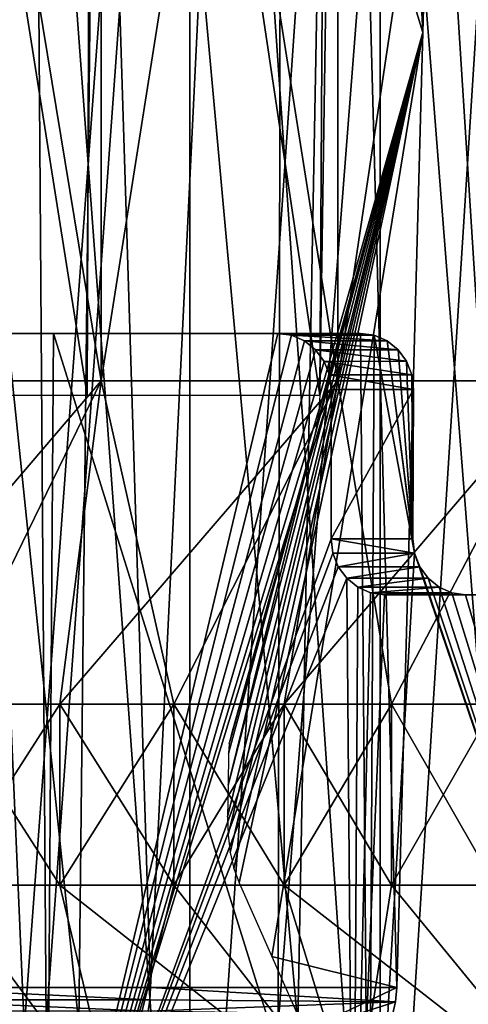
# Model space of a CAD drawing. Header units: millimetres. Extents: x -272 to -228, y -64 to 39.
# Tile 224 of 245: x -245.66 to -243.26, y 7.11 to 12.38. Entities that reach past the tile are written whole.
import ezdxf

# ---------------------------------------------------------------- set-up
doc = ezdxf.new("R2010")
doc.units = ezdxf.units.MM
doc.header["$LTSCALE"] = 26.699852
for name, color, linetype in [('1', 7, 'CONTINUOUS'), ('14', 7, 'CONTINUOUS'), ('22', 7, 'CONTINUOUS'), ('23', 7, 'CONTINUOUS'), ('25', 7, 'CONTINUOUS'), ('29', 7, 'CONTINUOUS'), ('3', 7, 'CONTINUOUS'), ('366', 7, 'CONTINUOUS'), ('367', 7, 'CONTINUOUS'), ('368', 7, 'CONTINUOUS'), ('369', 7, 'CONTINUOUS'), ('370', 7, 'CONTINUOUS'), ('371', 7, 'CONTINUOUS'), ('372', 7, 'CONTINUOUS'), ('373', 7, 'CONTINUOUS'), ('381', 7, 'CONTINUOUS'), ('382', 7, 'CONTINUOUS'), ('65', 7, 'CONTINUOUS'), ('66', 7, 'CONTINUOUS'), ('67', 7, 'CONTINUOUS'), ('72', 7, 'CONTINUOUS'), ('73', 7, 'CONTINUOUS'), ('81', 7, 'CONTINUOUS')]:
    doc.layers.add(name, color=color, linetype=linetype)

msp = doc.modelspace()

# ---------------------------------------------------------------- linework, layer by layer
at = {"layer": '1', "color": 7, "linetype": 'Continuous'}
for points in [[(-246.5661, 7, 12.3827), (-246.5359, 18.5, 12.3743), (-245.3457, 7, 11.9775), (-246.5661, 7, 12.3827)], [(-246.5359, 18.5, 12.3743), (-245.2183, 18.5, 11.9272), (-245.3457, 7, 11.9775), (-246.5359, 18.5, 12.3743)], [(-245.3457, 7, 11.9775), (-245.2183, 18.5, 11.9272), (-244.1718, 7, 11.4523), (-245.3457, 7, 11.9775)], [(-245.2183, 18.5, 11.9272), (-243.9568, 18.5, 11.3403), (-244.1718, 7, 11.4523), (-245.2183, 18.5, 11.9272)], [(-244.1718, 7, 11.4523), (-243.9568, 18.5, 11.3403), (-243.0564, 7, 10.8124), (-244.1718, 7, 11.4523)], [(-243.9568, 18.5, 11.3403), (-242.7661, 18.5, 10.6204), (-243.0564, 7, 10.8124), (-243.9568, 18.5, 11.3403)]]:
    msp.add_3dface(points, dxfattribs=at)
at = {"layer": '14', "color": 7, "linetype": 'Continuous'}
for points in [[(-245.4814, 10.7, 20.719), (-245.8015, 10.7, 19.2986), (-247.1557, 10.7, 21.0144), (-245.4814, 10.7, 20.719)], [(-244.2791, 10.7, 18.9033), (-245.8015, 10.7, 19.2986), (-245.4814, 10.7, 20.719), (-244.2791, 10.7, 18.9033)], [(-243.8362, 10.7, 20.2905), (-244.2791, 10.7, 18.9033), (-245.4814, 10.7, 20.719), (-243.8362, 10.7, 20.2905)]]:
    msp.add_3dface(points, dxfattribs=at)
at = {"layer": '22', "color": 7, "linetype": 'Continuous'}
for points in [[(-247.0954, 24.6095, 14.0158), (-246.805, 7, 13.479), (-245.6462, 24.6095, 13.6354), (-247.0954, 24.6095, 14.0158)], [(-245.6462, 24.6095, 13.6354), (-246.805, 7, 13.479), (-245.5198, 7, 13.108), (-245.6462, 24.6095, 13.6354)], [(-244.2448, 24.6095, 13.1056), (-245.6462, 24.6095, 13.6354), (-245.5198, 7, 13.108), (-244.2448, 24.6095, 13.1056)], [(-244.2763, 7, 12.6147), (-244.2448, 24.6095, 13.1056), (-245.5198, 7, 13.108), (-244.2763, 7, 12.6147)], [(-242.9064, 24.6095, 12.4323), (-244.2448, 24.6095, 13.1056), (-244.2763, 7, 12.6147), (-242.9064, 24.6095, 12.4323)], [(-243.0862, 7, 12.0038), (-242.9064, 24.6095, 12.4323), (-244.2763, 7, 12.6147), (-243.0862, 7, 12.0038)]]:
    msp.add_3dface(points, dxfattribs=at)
at = {"layer": '23', "color": 7, "linetype": 'Continuous'}
for points in [[(-245.5076, 24.6095, -13.5904), (-246.3415, 7.1956, -13.366), (-246.9528, 24.6095, -13.9855), (-245.5076, 24.6095, -13.5904)], [(-244.9611, 7.1956, -12.9091), (-246.3415, 7.1956, -13.366), (-245.5076, 24.6095, -13.5904), (-244.9611, 7.1956, -12.9091)], [(-244.1116, 24.6095, -13.0464), (-244.9611, 7.1956, -12.9091), (-245.5076, 24.6095, -13.5904), (-244.1116, 24.6095, -13.0464)], [(-243.6414, 7.1956, -12.3127), (-244.9611, 7.1956, -12.9091), (-244.1116, 24.6095, -13.0464), (-243.6414, 7.1956, -12.3127)], [(-243.6414, 7.1956, -12.3127), (-244.1116, 24.6095, -13.0464), (-243.5008, 12.3122, -12.3906), (-243.6414, 7.1956, -12.3127)], [(-243.3582, 17.5087, -12.4691), (-243.5008, 12.3122, -12.3906), (-244.1116, 24.6095, -13.0464), (-243.3582, 17.5087, -12.4691)]]:
    msp.add_3dface(points, dxfattribs=at)
at = {"layer": '25', "color": 7, "linetype": 'Continuous'}
for points in [[(-243.9991, 13.9392, -11.3627), (-243.5008, 12.3122, -12.3906), (-243.3582, 17.5087, -12.4691), (-243.9991, 13.9392, -11.3627)], [(-243.9991, 13.9392, -11.3627), (-244.0543, 10.3695, -11.3917), (-243.5008, 12.3122, -12.3906), (-243.9991, 13.9392, -11.3627)], [(-244.5449, 8.0131, -10.5305), (-243.5008, 12.3122, -12.3906), (-244.5478, 8.1106, -10.5212), (-244.5449, 8.0131, -10.5305)], [(-244.5478, 8.1106, -10.5212), (-243.5008, 12.3122, -12.3906), (-244.5452, 8.2802, -10.5199), (-244.5478, 8.1106, -10.5212)], [(-243.5008, 12.3122, -12.3906), (-244.0889, 10.1195, -11.3342), (-244.5452, 8.2802, -10.5199), (-243.5008, 12.3122, -12.3906)], [(-244.5333, 7.9192, -10.5566), (-243.5008, 12.3122, -12.3906), (-244.5449, 8.0131, -10.5305), (-244.5333, 7.9192, -10.5566)], [(-244.5135, 7.8328, -10.5984), (-243.5008, 12.3122, -12.3906), (-244.5333, 7.9192, -10.5566), (-244.5135, 7.8328, -10.5984)], [(-244.4861, 7.757, -10.6542), (-243.5008, 12.3122, -12.3906), (-244.5135, 7.8328, -10.5984), (-244.4861, 7.757, -10.6542)], [(-244.3111, 7.3619, -11.0086), (-243.5008, 12.3122, -12.3906), (-244.4861, 7.757, -10.6542), (-244.3111, 7.3619, -11.0086)], [(-243.6414, 7.1956, -12.3127), (-243.5008, 12.3122, -12.3906), (-244.3111, 7.3619, -11.0086), (-243.6414, 7.1956, -12.3127)], [(-244.0889, 10.1195, -11.3342), (-243.5008, 12.3122, -12.3906), (-244.0708, 10.1985, -11.3663), (-244.0889, 10.1195, -11.3342)], [(-244.0708, 10.1985, -11.3663), (-243.5008, 12.3122, -12.3906), (-244.0591, 10.2827, -11.3857), (-244.0708, 10.1985, -11.3663)], [(-243.5008, 12.3122, -12.3906), (-244.0543, 10.3695, -11.3917), (-244.0591, 10.2827, -11.3857), (-243.5008, 12.3122, -12.3906)], [(-244.5452, 8.2802, -10.5199), (-244.0889, 10.1195, -11.3342), (-244.5425, 8.4499, -10.5185), (-244.5452, 8.2802, -10.5199)], [(-244.5425, 8.4499, -10.5185), (-244.0889, 10.1195, -11.3342), (-244.5386, 8.5017, -10.5241), (-244.5425, 8.4499, -10.5185)], [(-244.5386, 8.5017, -10.5241), (-244.0889, 10.1195, -11.3342), (-244.3105, 9.3285, -10.9347), (-244.5386, 8.5017, -10.5241)], [(-244.5287, 8.5499, -10.5415), (-244.5386, 8.5017, -10.5241), (-244.3105, 9.3285, -10.9347), (-244.5287, 8.5499, -10.5415)], [(-244.1339, 6.9621, -11.3671), (-243.6414, 7.1956, -12.3127), (-244.3111, 7.3619, -11.0086), (-244.1339, 6.9621, -11.3671)], [(-243.6481, 7.1196, -12.3028), (-243.6414, 7.1956, -12.3127), (-244.1339, 6.9621, -11.3671), (-243.6481, 7.1196, -12.3028)], [(-243.6633, 7.0491, -12.276), (-243.6481, 7.1196, -12.3028), (-244.1339, 6.9621, -11.3671), (-243.6633, 7.0491, -12.276)]]:
    msp.add_3dface(points, dxfattribs=at)
at = {"layer": '29', "color": 7, "linetype": 'Continuous'}
for points in [[(-246.3415, 7.1956, -13.366), (-244.9644, 7.1302, -12.9007), (-246.3438, 7.1302, -13.3573), (-246.3415, 7.1956, -13.366)], [(-246.3415, 7.1956, -13.366), (-244.9611, 7.1956, -12.9091), (-244.9644, 7.1302, -12.9007), (-246.3415, 7.1956, -13.366)], [(-244.9611, 7.1956, -12.9091), (-243.6481, 7.1196, -12.3028), (-244.9644, 7.1302, -12.9007), (-244.9611, 7.1956, -12.9091)], [(-244.9611, 7.1956, -12.9091), (-243.6414, 7.1956, -12.3127), (-243.6481, 7.1196, -12.3028), (-244.9611, 7.1956, -12.9091)], [(-246.3438, 7.1302, -13.3573), (-244.9728, 7.0683, -12.8792), (-246.3499, 7.0683, -13.335), (-246.3438, 7.1302, -13.3573)], [(-244.9644, 7.1302, -12.9007), (-244.9728, 7.0683, -12.8792), (-246.3438, 7.1302, -13.3573), (-244.9644, 7.1302, -12.9007)], [(-244.9644, 7.1302, -12.9007), (-243.6481, 7.1196, -12.3028), (-244.9728, 7.0683, -12.8792), (-244.9644, 7.1302, -12.9007)], [(-243.6481, 7.1196, -12.3028), (-243.6633, 7.0491, -12.276), (-244.9728, 7.0683, -12.8792), (-243.6481, 7.1196, -12.3028)]]:
    msp.add_3dface(points, dxfattribs=at)
at = {"layer": '3', "color": 7, "linetype": 'Continuous'}
for points in [[(-245.3001, 10.3695, -11.9597), (-246.5886, 18.5, -12.3889), (-246.5993, 10.3695, -12.3919), (-245.3001, 10.3695, -11.9597)], [(-245.2692, 18.5, -11.9475), (-246.5886, 18.5, -12.3889), (-245.3001, 10.3695, -11.9597), (-245.2692, 18.5, -11.9475)], [(-244.0543, 10.3695, -11.3917), (-245.2692, 18.5, -11.9475), (-245.3001, 10.3695, -11.9597), (-244.0543, 10.3695, -11.3917)], [(-244.0051, 18.5, -11.3659), (-245.2692, 18.5, -11.9475), (-244.0543, 10.3695, -11.3917), (-244.0051, 18.5, -11.3659)], [(-243.9991, 13.9392, -11.3627), (-244.0051, 18.5, -11.3659), (-244.0543, 10.3695, -11.3917), (-243.9991, 13.9392, -11.3627)]]:
    msp.add_3dface(points, dxfattribs=at)
at = {"layer": '366', "color": 31, "linetype": 'Continuous', "true_color": 0xffba99}
for points in [[(-245.1512, 6.5, -12.1696), (-246.4953, 6.5, -12.6225), (-246.0697, 7.7448, -11.2322), (-245.1512, 6.5, -12.1696)], [(-245.4461, 7.7448, -10.9942), (-245.1512, 6.5, -12.1696), (-246.0697, 7.7448, -11.2322), (-245.4461, 7.7448, -10.9942)], [(-244.8368, 7.7448, -10.7215), (-245.1512, 6.5, -12.1696), (-245.4461, 7.7448, -10.9942), (-244.8368, 7.7448, -10.7215)], [(-243.8638, 6.5, -11.574), (-245.1512, 6.5, -12.1696), (-244.8368, 7.7448, -10.7215), (-243.8638, 6.5, -11.574)], [(-244.2437, 7.7448, -10.4152), (-243.8638, 6.5, -11.574), (-244.8368, 7.7448, -10.7215), (-244.2437, 7.7448, -10.4152)], [(-243.6688, 7.7448, -10.076), (-243.8638, 6.5, -11.574), (-244.2437, 7.7448, -10.4152), (-243.6688, 7.7448, -10.076)], [(-242.6484, 6.5, -10.8427), (-243.8638, 6.5, -11.574), (-243.6688, 7.7448, -10.076), (-242.6484, 6.5, -10.8427)], [(-243.1138, 7.7448, -9.7052), (-242.6484, 6.5, -10.8427), (-243.6688, 7.7448, -10.076), (-243.1138, 7.7448, -9.7052)]]:
    msp.add_3dface(points, dxfattribs=at)
at = {"layer": '367', "color": 31, "linetype": 'Continuous', "true_color": 0xffba99}
for points in [[(-246.5489, 10.4463, -12.4298), (-245.2252, 10.4463, -11.9838), (-246.7057, 8.7142, -11.4349), (-246.5489, 10.4463, -12.4298)], [(-246.7057, 8.7142, -11.4349), (-245.2252, 10.4463, -11.9838), (-246.0697, 8.7142, -11.2322), (-246.7057, 8.7142, -11.4349)], [(-246.0697, 8.7142, -11.2322), (-245.2252, 10.4463, -11.9838), (-245.4461, 8.7142, -10.9942), (-246.0697, 8.7142, -11.2322)], [(-245.2252, 10.4463, -11.9838), (-243.9575, 10.4463, -11.3973), (-245.4461, 8.7142, -10.9942), (-245.2252, 10.4463, -11.9838)], [(-245.4461, 8.7142, -10.9942), (-243.9575, 10.4463, -11.3973), (-244.8368, 8.7142, -10.7215), (-245.4461, 8.7142, -10.9942)], [(-244.8368, 8.7142, -10.7215), (-243.9575, 10.4463, -11.3973), (-244.2437, 8.7142, -10.4152), (-244.8368, 8.7142, -10.7215)], [(-243.9575, 10.4463, -11.3973), (-242.7607, 10.4463, -10.6772), (-244.2437, 8.7142, -10.4152), (-243.9575, 10.4463, -11.3973)], [(-244.2437, 8.7142, -10.4152), (-242.7607, 10.4463, -10.6772), (-243.6688, 8.7142, -10.076), (-244.2437, 8.7142, -10.4152)], [(-243.6688, 8.7142, -10.076), (-242.7607, 10.4463, -10.6772), (-243.1138, 8.7142, -9.7052), (-243.6688, 8.7142, -10.076)]]:
    msp.add_3dface(points, dxfattribs=at)
at = {"layer": '368', "color": 31, "linetype": 'Continuous', "true_color": 0xffba99}
for points in [[(-246.4953, 6.5, 12.6225), (-245.1512, 6.5, 12.1696), (-246.7057, 7.7448, 11.4349), (-246.4953, 6.5, 12.6225)], [(-246.7057, 7.7448, 11.4349), (-245.1512, 6.5, 12.1696), (-246.0697, 7.7448, 11.2322), (-246.7057, 7.7448, 11.4349)], [(-246.0697, 7.7448, 11.2322), (-245.1512, 6.5, 12.1696), (-245.4461, 7.7448, 10.9942), (-246.0697, 7.7448, 11.2322)], [(-245.1512, 6.5, 12.1696), (-243.8638, 6.5, 11.574), (-245.4461, 7.7448, 10.9942), (-245.1512, 6.5, 12.1696)], [(-245.4461, 7.7448, 10.9942), (-243.8638, 6.5, 11.574), (-244.8368, 7.7448, 10.7215), (-245.4461, 7.7448, 10.9942)], [(-244.8368, 7.7448, 10.7215), (-243.8638, 6.5, 11.574), (-244.2437, 7.7448, 10.4152), (-244.8368, 7.7448, 10.7215)], [(-243.8638, 6.5, 11.574), (-242.6484, 6.5, 10.8427), (-244.2437, 7.7448, 10.4152), (-243.8638, 6.5, 11.574)], [(-244.2437, 7.7448, 10.4152), (-242.6484, 6.5, 10.8427), (-243.6688, 7.7448, 10.076), (-244.2437, 7.7448, 10.4152)], [(-243.6688, 7.7448, 10.076), (-242.6484, 6.5, 10.8427), (-243.1138, 7.7448, 9.7052), (-243.6688, 7.7448, 10.076)]]:
    msp.add_3dface(points, dxfattribs=at)
at = {"layer": '369', "color": 31, "linetype": 'Continuous', "true_color": 0xffba99}
for points in [[(-245.2252, 10.4463, 11.9838), (-246.5489, 10.4463, 12.4298), (-246.0697, 8.7142, 11.2322), (-245.2252, 10.4463, 11.9838)], [(-245.4461, 8.7142, 10.9942), (-245.2252, 10.4463, 11.9838), (-246.0697, 8.7142, 11.2322), (-245.4461, 8.7142, 10.9942)], [(-244.8368, 8.7142, 10.7215), (-245.2252, 10.4463, 11.9838), (-245.4461, 8.7142, 10.9942), (-244.8368, 8.7142, 10.7215)], [(-243.9575, 10.4463, 11.3973), (-245.2252, 10.4463, 11.9838), (-244.8368, 8.7142, 10.7215), (-243.9575, 10.4463, 11.3973)], [(-244.2437, 8.7142, 10.4152), (-243.9575, 10.4463, 11.3973), (-244.8368, 8.7142, 10.7215), (-244.2437, 8.7142, 10.4152)], [(-243.6688, 8.7142, 10.076), (-243.9575, 10.4463, 11.3973), (-244.2437, 8.7142, 10.4152), (-243.6688, 8.7142, 10.076)], [(-242.7607, 10.4463, 10.6772), (-243.9575, 10.4463, 11.3973), (-243.6688, 8.7142, 10.076), (-242.7607, 10.4463, 10.6772)], [(-243.1138, 8.7142, 9.7052), (-242.7607, 10.4463, 10.6772), (-243.6688, 8.7142, 10.076), (-243.1138, 8.7142, 9.7052)]]:
    msp.add_3dface(points, dxfattribs=at)
at = {"layer": '370', "color": 31, "linetype": 'Continuous', "true_color": 0xffba99}
for points in [[(-246.5489, 10.4463, 12.4298), (-245.2252, 10.4463, 11.9838), (-246.5489, 18.475, 12.4298), (-246.5489, 10.4463, 12.4298)], [(-246.5489, 18.475, 12.4298), (-245.2252, 10.4463, 11.9838), (-245.2252, 18.475, 11.9838), (-246.5489, 18.475, 12.4298)], [(-245.2252, 10.4463, 11.9838), (-243.9575, 10.4463, 11.3973), (-245.2252, 18.475, 11.9838), (-245.2252, 10.4463, 11.9838)], [(-245.2252, 18.475, 11.9838), (-243.9575, 10.4463, 11.3973), (-243.9575, 18.475, 11.3973), (-245.2252, 18.475, 11.9838)], [(-243.9575, 10.4463, 11.3973), (-242.7607, 10.4463, 10.6772), (-243.9575, 18.475, 11.3973), (-243.9575, 10.4463, 11.3973)], [(-243.9575, 18.475, 11.3973), (-242.7607, 10.4463, 10.6772), (-242.7607, 18.475, 10.6772), (-243.9575, 18.475, 11.3973)]]:
    msp.add_3dface(points, dxfattribs=at)
at = {"layer": '371', "color": 31, "linetype": 'Continuous', "true_color": 0xffba99}
for points in [[(-245.2252, 10.4463, -11.9838), (-246.5489, 10.4463, -12.4298), (-245.2252, 18.475, -11.9838), (-245.2252, 10.4463, -11.9838)], [(-245.2252, 18.475, -11.9838), (-246.5489, 10.4463, -12.4298), (-246.5489, 18.475, -12.4298), (-245.2252, 18.475, -11.9838)], [(-243.9575, 10.4463, -11.3973), (-245.2252, 10.4463, -11.9838), (-243.9575, 18.475, -11.3973), (-243.9575, 10.4463, -11.3973)], [(-243.9575, 18.475, -11.3973), (-245.2252, 10.4463, -11.9838), (-245.2252, 18.475, -11.9838), (-243.9575, 18.475, -11.3973)], [(-242.7607, 10.4463, -10.6772), (-243.9575, 10.4463, -11.3973), (-242.7607, 18.475, -10.6772), (-242.7607, 10.4463, -10.6772)], [(-242.7607, 18.475, -10.6772), (-243.9575, 10.4463, -11.3973), (-243.9575, 18.475, -11.3973), (-242.7607, 18.475, -10.6772)]]:
    msp.add_3dface(points, dxfattribs=at)
at = {"layer": '372', "color": 31, "linetype": 'Continuous', "true_color": 0xffba99}
for points in [[(-246.0697, 7.7448, 11.2322), (-245.4461, 7.7448, 10.9942), (-246.0697, 8.7142, 11.2322), (-246.0697, 7.7448, 11.2322)], [(-245.4461, 7.7448, 10.9942), (-245.4461, 8.7142, 10.9942), (-246.0697, 8.7142, 11.2322), (-245.4461, 7.7448, 10.9942)], [(-245.4461, 7.7448, 10.9942), (-244.8368, 7.7448, 10.7215), (-245.4461, 8.7142, 10.9942), (-245.4461, 7.7448, 10.9942)], [(-244.8368, 7.7448, 10.7215), (-244.8368, 8.7142, 10.7215), (-245.4461, 8.7142, 10.9942), (-244.8368, 7.7448, 10.7215)], [(-244.8368, 7.7448, 10.7215), (-244.2437, 7.7448, 10.4152), (-244.8368, 8.7142, 10.7215), (-244.8368, 7.7448, 10.7215)], [(-244.2437, 7.7448, 10.4152), (-244.2437, 8.7142, 10.4152), (-244.8368, 8.7142, 10.7215), (-244.2437, 7.7448, 10.4152)], [(-244.2437, 7.7448, 10.4152), (-243.6688, 7.7448, 10.076), (-244.2437, 8.7142, 10.4152), (-244.2437, 7.7448, 10.4152)], [(-243.6688, 7.7448, 10.076), (-243.6688, 8.7142, 10.076), (-244.2437, 8.7142, 10.4152), (-243.6688, 7.7448, 10.076)], [(-243.6688, 7.7448, 10.076), (-243.1138, 7.7448, 9.7052), (-243.6688, 8.7142, 10.076), (-243.6688, 7.7448, 10.076)], [(-243.1138, 7.7448, 9.7052), (-243.1138, 8.7142, 9.7052), (-243.6688, 8.7142, 10.076), (-243.1138, 7.7448, 9.7052)]]:
    msp.add_3dface(points, dxfattribs=at)
at = {"layer": '373', "color": 31, "linetype": 'Continuous', "true_color": 0xffba99}
for points in [[(-245.4461, 7.7448, -10.9942), (-246.0697, 7.7448, -11.2322), (-245.4461, 8.7142, -10.9942), (-245.4461, 7.7448, -10.9942)], [(-246.0697, 7.7448, -11.2322), (-246.0697, 8.7142, -11.2322), (-245.4461, 8.7142, -10.9942), (-246.0697, 7.7448, -11.2322)], [(-244.8368, 7.7448, -10.7215), (-245.4461, 7.7448, -10.9942), (-244.8368, 8.7142, -10.7215), (-244.8368, 7.7448, -10.7215)], [(-245.4461, 7.7448, -10.9942), (-245.4461, 8.7142, -10.9942), (-244.8368, 8.7142, -10.7215), (-245.4461, 7.7448, -10.9942)], [(-244.2437, 7.7448, -10.4152), (-244.8368, 7.7448, -10.7215), (-244.2437, 8.7142, -10.4152), (-244.2437, 7.7448, -10.4152)], [(-244.8368, 7.7448, -10.7215), (-244.8368, 8.7142, -10.7215), (-244.2437, 8.7142, -10.4152), (-244.8368, 7.7448, -10.7215)], [(-243.6688, 7.7448, -10.076), (-244.2437, 7.7448, -10.4152), (-243.6688, 8.7142, -10.076), (-243.6688, 7.7448, -10.076)], [(-244.2437, 7.7448, -10.4152), (-244.2437, 8.7142, -10.4152), (-243.6688, 8.7142, -10.076), (-244.2437, 7.7448, -10.4152)], [(-243.1138, 7.7448, -9.7052), (-243.6688, 7.7448, -10.076), (-243.1138, 8.7142, -9.7052), (-243.1138, 7.7448, -9.7052)], [(-243.6688, 7.7448, -10.076), (-243.6688, 8.7142, -10.076), (-243.1138, 8.7142, -9.7052), (-243.6688, 7.7448, -10.076)]]:
    msp.add_3dface(points, dxfattribs=at)
at = {"layer": '381', "color": 31, "linetype": 'Continuous', "true_color": 0xffba99}
for points in [[(-245.8412, 18.975, 9.6413), (-244.75, 18.975, 9.0933), (-245.8412, 4.245, 9.6413), (-245.8412, 18.975, 9.6413)], [(-245.8412, 4.245, 9.6413), (-244.75, 18.975, 9.0933), (-244.75, 4.245, 9.0933), (-245.8412, 4.245, 9.6413)], [(-244.75, 18.975, 9.0933), (-243.7298, 18.975, 8.4223), (-244.75, 4.245, 9.0933), (-244.75, 18.975, 9.0933)], [(-244.75, 4.245, 9.0933), (-243.7298, 18.975, 8.4223), (-243.7299, 4.245, 8.4223), (-244.75, 4.245, 9.0933)], [(-243.7298, 18.975, 8.4223), (-242.7945, 18.975, 7.6374), (-243.7299, 4.245, 8.4223), (-243.7298, 18.975, 8.4223)], [(-243.7299, 4.245, 8.4223), (-242.7945, 18.975, 7.6374), (-242.7945, 4.245, 7.6374), (-243.7299, 4.245, 8.4223)]]:
    msp.add_3dface(points, dxfattribs=at)
at = {"layer": '382', "color": 31, "linetype": 'Continuous', "true_color": 0xffba99}
for points in [[(-244.75, 18.975, -9.0933), (-245.8412, 18.975, -9.6413), (-244.75, 4.245, -9.0933), (-244.75, 18.975, -9.0933)], [(-244.75, 4.245, -9.0933), (-245.8412, 18.975, -9.6413), (-245.8412, 4.245, -9.6413), (-244.75, 4.245, -9.0933)], [(-243.7298, 18.975, -8.4223), (-244.75, 18.975, -9.0933), (-243.7299, 4.245, -8.4223), (-243.7298, 18.975, -8.4223)], [(-243.7299, 4.245, -8.4223), (-244.75, 18.975, -9.0933), (-244.75, 4.245, -9.0933), (-243.7299, 4.245, -8.4223)], [(-242.7945, 4.245, -7.6374), (-243.7298, 18.975, -8.4223), (-243.7299, 4.245, -8.4223), (-242.7945, 4.245, -7.6374)], [(-242.7945, 18.975, -7.6374), (-243.7298, 18.975, -8.4223), (-242.7945, 4.245, -7.6374), (-242.7945, 18.975, -7.6374)]]:
    msp.add_3dface(points, dxfattribs=at)
at = {"layer": '65', "color": 7, "linetype": 'Continuous'}
for points in [[(-247.2894, 5.3, 19.5631), (-245.8015, 10.7, 19.2986), (-245.5642, 5.3, 19.2454), (-247.2894, 5.3, 19.5631)], [(-245.8015, 10.7, 19.2986), (-244.2791, 10.7, 18.9033), (-245.5642, 5.3, 19.2454), (-245.8015, 10.7, 19.2986)], [(-245.5642, 5.3, 19.2454), (-244.2791, 10.7, 18.9033), (-244.2047, 10.6897, 18.8806), (-245.5642, 5.3, 19.2454)], [(-244.1355, 10.6597, 18.8592), (-245.5642, 5.3, 19.2454), (-244.2047, 10.6897, 18.8806), (-244.1355, 10.6597, 18.8592)], [(-244.076, 10.6117, 18.8406), (-245.5642, 5.3, 19.2454), (-244.1355, 10.6597, 18.8592), (-244.076, 10.6117, 18.8406)], [(-244.0305, 10.5492, 18.8262), (-245.5642, 5.3, 19.2454), (-244.076, 10.6117, 18.8406), (-244.0305, 10.5492, 18.8262)], [(-244.0023, 10.4772, 18.8173), (-245.5642, 5.3, 19.2454), (-244.0305, 10.5492, 18.8262), (-244.0023, 10.4772, 18.8173)], [(-243.9926, 10.4, 18.8142), (-245.5642, 5.3, 19.2454), (-244.0023, 10.4772, 18.8173), (-243.9926, 10.4, 18.8142)], [(-243.9926, 9.6, 18.8142), (-245.5642, 5.3, 19.2454), (-243.9926, 10.4, 18.8142), (-243.9926, 9.6, 18.8142)], [(-243.9829, 9.5224, 18.8111), (-245.5642, 5.3, 19.2454), (-243.9926, 9.6, 18.8142), (-243.9829, 9.5224, 18.8111)], [(-243.9544, 9.4501, 18.802), (-245.5642, 5.3, 19.2454), (-243.9829, 9.5224, 18.8111), (-243.9544, 9.4501, 18.802)], [(-243.909, 9.3879, 18.7873), (-245.5642, 5.3, 19.2454), (-243.9544, 9.4501, 18.802), (-243.909, 9.3879, 18.7873)], [(-243.8743, 5.3, 18.776), (-245.5642, 5.3, 19.2454), (-243.909, 9.3879, 18.7873), (-243.8743, 5.3, 18.776)], [(-243.8498, 9.3401, 18.768), (-243.8743, 5.3, 18.776), (-243.909, 9.3879, 18.7873), (-243.8498, 9.3401, 18.768)], [(-243.7811, 9.3102, 18.7454), (-243.8743, 5.3, 18.776), (-243.8498, 9.3401, 18.768), (-243.7811, 9.3102, 18.7454)], [(-243.7075, 9.3, 18.7208), (-243.8743, 5.3, 18.776), (-243.7811, 9.3102, 18.7454), (-243.7075, 9.3, 18.7208)], [(-242.2325, 5.3, 18.1584), (-243.8743, 5.3, 18.776), (-242.2377, 9.3, 18.1607), (-242.2325, 5.3, 18.1584)], [(-242.2377, 9.3, 18.1607), (-243.8743, 5.3, 18.776), (-243.7075, 9.3, 18.7208), (-242.2377, 9.3, 18.1607)]]:
    msp.add_3dface(points, dxfattribs=at)
at = {"layer": '66', "color": 7, "linetype": 'Continuous'}
for points in [[(-242.2377, 9.3, 18.1607), (-243.7075, 9.3, 18.7208), (-243.2721, 9.3, 20.0847), (-242.2377, 9.3, 18.1607)], [(-242.2377, 9.3, 18.1607), (-243.2721, 9.3, 20.0847), (-241.6849, 9.3, 19.4812), (-242.2377, 9.3, 18.1607)]]:
    msp.add_3dface(points, dxfattribs=at)
at = {"layer": '67', "color": 7, "linetype": 'Continuous'}
for points in [[(-243.9926, 9.6, 18.8142), (-243.9926, 10.4, 18.8142), (-243.5514, 10.4, 20.1962), (-243.9926, 9.6, 18.8142)], [(-243.9926, 9.6, 18.8142), (-243.5514, 10.4, 20.1962), (-243.5556, 9.6, 20.1829), (-243.9926, 9.6, 18.8142)]]:
    msp.add_3dface(points, dxfattribs=at)
at = {"layer": '72', "color": 7, "linetype": 'Continuous'}
for points in [[(-243.9829, 9.5224, 18.8111), (-243.9926, 9.6, 18.8142), (-243.5463, 9.5224, 20.1785), (-243.9829, 9.5224, 18.8111)], [(-243.9926, 9.6, 18.8142), (-243.5556, 9.6, 20.1829), (-243.5463, 9.5224, 20.1785), (-243.9926, 9.6, 18.8142)], [(-243.9544, 9.4501, 18.802), (-243.9829, 9.5224, 18.8111), (-243.5463, 9.5224, 20.1785), (-243.9544, 9.4501, 18.802)], [(-243.5182, 9.4501, 20.1682), (-243.9544, 9.4501, 18.802), (-243.5463, 9.5224, 20.1785), (-243.5182, 9.4501, 20.1682)], [(-243.909, 9.3879, 18.7873), (-243.9544, 9.4501, 18.802), (-243.5182, 9.4501, 20.1682), (-243.909, 9.3879, 18.7873)], [(-243.4731, 9.3879, 20.1525), (-243.909, 9.3879, 18.7873), (-243.5182, 9.4501, 20.1682), (-243.4731, 9.3879, 20.1525)], [(-243.8498, 9.3401, 18.768), (-243.909, 9.3879, 18.7873), (-243.4731, 9.3879, 20.1525), (-243.8498, 9.3401, 18.768)], [(-243.4141, 9.3401, 20.1324), (-243.8498, 9.3401, 18.768), (-243.4731, 9.3879, 20.1525), (-243.4141, 9.3401, 20.1324)], [(-243.7811, 9.3102, 18.7454), (-243.8498, 9.3401, 18.768), (-243.4141, 9.3401, 20.1324), (-243.7811, 9.3102, 18.7454)], [(-243.3456, 9.3102, 20.1094), (-243.7811, 9.3102, 18.7454), (-243.4141, 9.3401, 20.1324), (-243.3456, 9.3102, 20.1094)], [(-243.7075, 9.3, 18.7208), (-243.7811, 9.3102, 18.7454), (-243.2721, 9.3, 20.0847), (-243.7075, 9.3, 18.7208)], [(-243.2721, 9.3, 20.0847), (-243.7811, 9.3102, 18.7454), (-243.3456, 9.3102, 20.1094), (-243.2721, 9.3, 20.0847)]]:
    msp.add_3dface(points, dxfattribs=at)
at = {"layer": '73', "color": 7, "linetype": 'Continuous'}
for points in [[(-244.2791, 10.7, 18.9033), (-243.8362, 10.7, 20.2905), (-243.7619, 10.6898, 20.2676), (-244.2791, 10.7, 18.9033)], [(-244.2047, 10.6897, 18.8806), (-244.2791, 10.7, 18.9033), (-243.7619, 10.6898, 20.2676), (-244.2047, 10.6897, 18.8806)], [(-243.6931, 10.6599, 20.2457), (-244.2047, 10.6897, 18.8806), (-243.7619, 10.6898, 20.2676), (-243.6931, 10.6599, 20.2457)], [(-244.1355, 10.6597, 18.8592), (-244.2047, 10.6897, 18.8806), (-243.6931, 10.6599, 20.2457), (-244.1355, 10.6597, 18.8592)], [(-243.6341, 10.6122, 20.2264), (-244.1355, 10.6597, 18.8592), (-243.6931, 10.6599, 20.2457), (-243.6341, 10.6122, 20.2264)], [(-244.076, 10.6117, 18.8406), (-244.1355, 10.6597, 18.8592), (-243.6341, 10.6122, 20.2264), (-244.076, 10.6117, 18.8406)], [(-243.5891, 10.5504, 20.211), (-244.076, 10.6117, 18.8406), (-243.6341, 10.6122, 20.2264), (-243.5891, 10.5504, 20.211)], [(-244.0305, 10.5492, 18.8262), (-244.076, 10.6117, 18.8406), (-243.5891, 10.5504, 20.211), (-244.0305, 10.5492, 18.8262)], [(-243.5607, 10.4779, 20.2007), (-244.0305, 10.5492, 18.8262), (-243.5891, 10.5504, 20.211), (-243.5607, 10.4779, 20.2007)], [(-244.0023, 10.4772, 18.8173), (-244.0305, 10.5492, 18.8262), (-243.5607, 10.4779, 20.2007), (-244.0023, 10.4772, 18.8173)], [(-243.5514, 10.4, 20.1962), (-244.0023, 10.4772, 18.8173), (-243.5607, 10.4779, 20.2007), (-243.5514, 10.4, 20.1962)], [(-243.9926, 10.4, 18.8142), (-244.0023, 10.4772, 18.8173), (-243.5514, 10.4, 20.1962), (-243.9926, 10.4, 18.8142)]]:
    msp.add_3dface(points, dxfattribs=at)
at = {"layer": '81', "color": 7, "linetype": 'Continuous'}
for points in [[(-247.1557, 10.7, 21.0144), (-247.2791, 5.3, 20.9357), (-245.5192, 5.3, 20.6308), (-247.1557, 10.7, 21.0144)], [(-245.4814, 10.7, 20.719), (-247.1557, 10.7, 21.0144), (-245.5192, 5.3, 20.6308), (-245.4814, 10.7, 20.719)], [(-245.4814, 10.7, 20.719), (-245.5192, 5.3, 20.6308), (-243.7915, 5.3, 20.1782), (-245.4814, 10.7, 20.719)], [(-243.8362, 10.7, 20.2905), (-245.4814, 10.7, 20.719), (-243.7915, 5.3, 20.1782), (-243.8362, 10.7, 20.2905)], [(-243.8362, 10.7, 20.2905), (-243.7915, 5.3, 20.1782), (-243.7619, 10.6898, 20.2676), (-243.8362, 10.7, 20.2905)], [(-243.7915, 5.3, 20.1782), (-243.5463, 9.5224, 20.1785), (-243.7619, 10.6898, 20.2676), (-243.7915, 5.3, 20.1782)], [(-243.5463, 9.5224, 20.1785), (-243.6931, 10.6599, 20.2457), (-243.7619, 10.6898, 20.2676), (-243.5463, 9.5224, 20.1785)], [(-243.5463, 9.5224, 20.1785), (-243.5556, 9.6, 20.1829), (-243.6931, 10.6599, 20.2457), (-243.5463, 9.5224, 20.1785)], [(-243.5556, 9.6, 20.1829), (-243.6341, 10.6122, 20.2264), (-243.6931, 10.6599, 20.2457), (-243.5556, 9.6, 20.1829)], [(-243.5556, 9.6, 20.1829), (-243.5891, 10.5504, 20.211), (-243.6341, 10.6122, 20.2264), (-243.5556, 9.6, 20.1829)], [(-243.5556, 9.6, 20.1829), (-243.5607, 10.4779, 20.2007), (-243.5891, 10.5504, 20.211), (-243.5556, 9.6, 20.1829)], [(-243.5556, 9.6, 20.1829), (-243.5514, 10.4, 20.1962), (-243.5607, 10.4779, 20.2007), (-243.5556, 9.6, 20.1829)], [(-243.7915, 5.3, 20.1782), (-242.1081, 5.3, 19.5812), (-243.5463, 9.5224, 20.1785), (-243.7915, 5.3, 20.1782)], [(-242.1081, 5.3, 19.5812), (-243.5182, 9.4501, 20.1682), (-243.5463, 9.5224, 20.1785), (-242.1081, 5.3, 19.5812)], [(-242.1081, 5.3, 19.5812), (-243.4731, 9.3879, 20.1525), (-243.5182, 9.4501, 20.1682), (-242.1081, 5.3, 19.5812)], [(-242.1081, 5.3, 19.5812), (-243.4141, 9.3401, 20.1324), (-243.4731, 9.3879, 20.1525), (-242.1081, 5.3, 19.5812)], [(-242.1081, 5.3, 19.5812), (-243.3456, 9.3102, 20.1094), (-243.4141, 9.3401, 20.1324), (-242.1081, 5.3, 19.5812)], [(-242.1081, 5.3, 19.5812), (-243.2721, 9.3, 20.0847), (-243.3456, 9.3102, 20.1094), (-242.1081, 5.3, 19.5812)], [(-241.6849, 9.3, 19.4812), (-243.2721, 9.3, 20.0847), (-242.1081, 5.3, 19.5812), (-241.6849, 9.3, 19.4812)]]:
    msp.add_3dface(points, dxfattribs=at)

doc.saveas('drawing.dxf')
